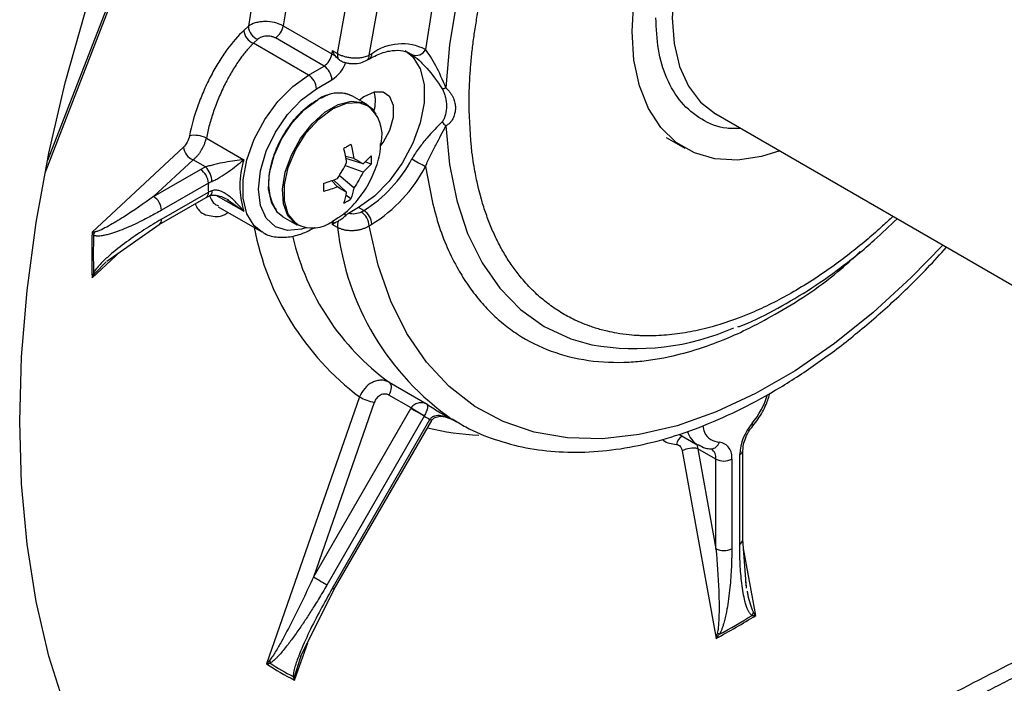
# Model space of a CAD drawing. Header units: inches. Extents: x 1.3 to 88, y 0 to 57.3.
# Tile 16 of 31: x 38.6 to 41.2, y 46.7 to 48.5. Entities that reach past the tile are written whole.
import ezdxf

# ---------------------------------------------------------------- set-up
doc = ezdxf.new("R2010")
doc.units = ezdxf.units.IN
doc.header["$LTSCALE"] = 2
doc.header["$MEASUREMENT"] = 0

msp = doc.modelspace()

# ---------------------------------------------------------------- linework, layer by layer
for p, q in [((38.649102, 48.09445), (39.249311, 49.641426)), ((39.230735, 49.609567), (38.655665, 48.127383)), ((39.194257, 48.486895), (39.182544, 48.47608)), ((39.28764, 48.488036), (39.418023, 48.412768)), ((39.219669, 48.452297), (39.207957, 48.441493)), ((39.397115, 48.380346), (39.266733, 48.455615)), ((39.355496, 48.35632), (39.207957, 48.441493)), ((39.419302, 48.421951), (39.433444, 48.413787)), ((39.512095, 48.395758), (39.518988, 48.399738)), ((39.525202, 48.413473), (39.518309, 48.409494)), ((39.628979, 48.4136), (39.632672, 48.411338)), ((39.355496, 48.35632), (39.397115, 48.380346)), ((39.37671, 48.319578), (39.418328, 48.343604)), ((39.510824, 48.277863), (39.473488, 48.299416)), ((40.447259, 48.252153), (42.348669, 47.154492)), ((39.081675, 48.187364), (39.182098, 48.129391)), ((40.314851, 48.188875), (40.364843, 48.160015)), ((39.020793, 48.163168), (38.77517, 47.93509)), ((39.046268, 48.129316), (38.940143, 48.030792)), ((39.079816, 48.109949), (39.046268, 48.129316)), ((39.47725, 48.132719), (39.454456, 48.138233)), ((39.501692, 48.118604), (39.455538, 48.132592)), ((38.940143, 48.030792), (39.065839, 48.103355)), ((39.501692, 48.096007), (39.453263, 48.11377)), ((39.5233, 48.117573), (39.507345, 48.124086)), ((39.433239, 48.056489), (39.417063, 48.073473)), ((39.457681, 48.042375), (39.422483, 48.075354)), ((39.47725, 48.053672), (39.437651, 48.086729)), ((39.087053, 48.066613), (38.961357, 47.99405)), ((38.955142, 47.955818), (39.080838, 48.028381)), ((38.961357, 47.969554), (39.087053, 48.042116)), ((39.080838, 48.028381), (39.090512, 48.032928)), ((39.182098, 47.991106), (39.108113, 48.033816)), ((39.137044, 48.0227), (39.182098, 47.991106)), ((39.469375, 48.024172), (39.455758, 48.034732)), ((39.113145, 48.003425), (39.230507, 47.935673)), ((39.489847, 48.001117), (39.462632, 47.985406)), ((39.503989, 47.992953), (39.489847, 48.001117)), ((39.287003, 47.97638), (39.324339, 47.954826)), ((39.435281, 47.973602), (39.420197, 47.963885)), ((39.497096, 47.988973), (39.503989, 47.992953)), ((38.815084, 47.8576), (38.955142, 47.955818)), ((39.371203, 47.947014), (39.370492, 47.946563)), ((39.370495, 47.946565), (39.371297, 47.947028)), ((39.433444, 47.947924), (39.419302, 47.956088)), ((39.518309, 47.952231), (39.525202, 47.95621)), ((38.77517, 47.812266), (38.85158, 47.883194)), ((38.782803, 47.824128), (38.81329, 47.855229)), ((39.571639, 47.532735), (39.673737, 47.473796)), ((39.492675, 47.493299), (39.243214, 46.777627)), ((39.630662, 47.464055), (39.570975, 47.498512)), ((39.53189, 47.478521), (39.368597, 47.010182)), ((39.368597, 47.010182), (39.62983, 47.462651)), ((39.666043, 47.441742), (39.40481, 46.989274)), ((39.630662, 47.464055), (39.62983, 47.462651)), ((39.709789, 47.451049), (39.752215, 47.426557)), ((39.722402, 47.440279), (39.747378, 47.43127)), ((39.41981, 46.980611), (39.681043, 47.43308)), ((39.424578, 46.977858), (39.685811, 47.430326)), ((39.685811, 47.430326), (39.681043, 47.43308)), ((39.685811, 47.430326), (39.686303, 47.431157)), ((39.752215, 47.426557), (39.741174, 47.433106)), ((40.348779, 47.393804), (40.399803, 47.364349)), ((40.39677, 47.366099), (40.39949, 47.354679)), ((40.357427, 47.348686), (40.448383, 46.846026)), ((40.39949, 47.354679), (40.447976, 47.086567)), ((40.447976, 47.326689), (40.39949, 47.354679)), ((40.511616, 47.098813), (40.511616, 47.338935)), ((40.520403, 47.111059), (40.520403, 47.351181)), ((40.447976, 47.086567), (40.447976, 47.326689)), ((40.490403, 47.326689), (40.490403, 47.086567)), ((40.530287, 46.98103), (40.520403, 47.111059)), ((40.554746, 46.907428), (40.522192, 47.087525)), ((40.529737, 46.986214), (40.527717, 46.997502)), ((39.334413, 46.796325), (39.424578, 46.977858)), ((39.424578, 46.977858), (39.41981, 46.980611)), ((40.457353, 46.857104), (40.451599, 46.860439)), ((39.318424, 46.734195), (39.353471, 46.834695)), ((39.319927, 46.748439), (39.333461, 46.791614)), ((39.333461, 46.791614), (39.335963, 46.799597))]:
    msp.add_line(p, q)
at = {"flags": 128}
for points in [[(38.581215, 47.427623), (38.586149, 47.600906), (38.600931, 47.779112), (38.625493, 47.961446), (38.659727, 48.147092), (38.70348, 48.335223), (38.756555, 48.524997), (38.818717, 48.715568), (38.889686, 48.906084), (38.969148, 49.095694), (39.056745, 49.283551), (39.152088, 49.468816), (39.25475, 49.650662), (39.364274, 49.828277), (39.480169, 50.000868), (39.601918, 50.167662)], [(39.433444, 48.413787), (39.457052, 48.54766), (39.490222, 48.684005), (39.53267, 48.821643), (39.584029, 48.959388), (39.643854, 49.096048), (39.711631, 49.230445), (39.786772, 49.361418), (39.868631, 49.487836), (39.956499, 49.608608), (40.049618, 49.72269), (40.147184, 49.829098), (40.248355, 49.926912), (40.352257, 50.015289), (40.457992, 50.093465)], [(39.518309, 48.409494), (39.542277, 48.542698), (39.576036, 48.678354), (39.619275, 48.815216), (39.671596, 48.952023), (39.732519, 49.08752), (39.801482, 49.220459), (39.877853, 49.349618), (39.960929, 49.473811), (40.049946, 49.591894), (40.144085, 49.702782), (40.242481, 49.805457), (40.34423, 49.898973), (40.448395, 49.98247), (40.554019, 50.055182)], [(41.227226, 49.994659), (41.151112, 50.019294), (41.069349, 50.031369), (40.982788, 50.030759), (40.892327, 50.017471), (40.798904, 49.991641), (40.70349, 49.953538), (40.607075, 49.903558), (40.510661, 49.84222), (40.415247, 49.77016), (40.321824, 49.688127), (40.231363, 49.596971), (40.144802, 49.497639), (40.063039, 49.391163), (39.986925, 49.278648), (39.917248, 49.161261), (39.854732, 49.040222), (39.800026, 48.916786), (39.753698, 48.792235), (39.716229, 48.667863), (39.688008, 48.54496), (39.669327, 48.424802)], [(41.275854, 49.90759), (41.205088, 49.940597), (41.128009, 49.960989), (41.045466, 49.968542), (40.958367, 49.963171), (40.867672, 49.944937), (40.77438, 49.914041), (40.679518, 49.870821), (40.584131, 49.815755), (40.489268, 49.749449), (40.395976, 49.672633), (40.305282, 49.586153), (40.218183, 49.490962), (40.13564, 49.388107), (40.058561, 49.278721), (39.987795, 49.16401), (39.924122, 49.045236), (39.868242, 48.923707), (39.820772, 48.800762), (39.782234, 48.677755), (39.753052, 48.55604), (39.733547, 48.436958), (39.723936, 48.32182)], [(40.223258, 48.472952), (40.228177, 48.555219), (40.242835, 48.64149), (40.266933, 48.730011), (40.299981, 48.818978), (40.341306, 48.906581), (40.390066, 48.991037), (40.44527, 49.070625), (40.505792, 49.143726), (40.570402, 49.208852), (40.637784, 49.264678), (40.706565, 49.310065), (40.775347, 49.344091), (40.842729, 49.366063), (40.907339, 49.375534), (40.967861, 49.372311), (41.023064, 49.356459), (41.071825, 49.328301), (41.11315, 49.28841), (41.146197, 49.237599), (41.170296, 49.176902), (41.181951, 49.127026)], [(40.996357, 49.233468), (40.962276, 49.245854), (40.909059, 49.252791), (40.851396, 49.247084), (40.790707, 49.228874), (40.728486, 49.198609), (40.666264, 49.157035), (40.605575, 49.105175), (40.547912, 49.044305), (40.494696, 48.975926), (40.447236, 48.90172), (40.406701, 48.823515), (40.37409, 48.743237), (40.350205, 48.662861), (40.335635, 48.584368), (40.330738, 48.50969), (40.335635, 48.440666), (40.350205, 48.378996), (40.37409, 48.326197), (40.406701, 48.283571), (40.447236, 48.252166), (40.447259, 48.252153)], [(40.619497, 48.152722), (40.570402, 48.137856), (40.505792, 48.128385), (40.44527, 48.131608), (40.390066, 48.14746), (40.341306, 48.175618), (40.299981, 48.215509), (40.266933, 48.26632), (40.242835, 48.327017), (40.228177, 48.396365), (40.223258, 48.472952)], [(39.614837, 48.421764), (39.635331, 48.4052), (39.655136, 48.373058), (39.665335, 48.331165), (39.665335, 48.281953), (39.655136, 48.228284), (39.635331, 48.173276), (39.607071, 48.120127), (39.571999, 48.071925), (39.532152, 48.031471), (39.489847, 48.001117)], [(39.231204, 47.935275), (39.210012, 47.952237), (39.190207, 47.984379), (39.180009, 48.026273), (39.180009, 48.075484), (39.190207, 48.129153), (39.210012, 48.184161), (39.238272, 48.23731), (39.273344, 48.285513), (39.313191, 48.325966), (39.355496, 48.35632)], [(39.348003, 47.946813), (39.336447, 47.943178), (39.298928, 47.939465), (39.26671, 47.949414), (39.241988, 47.972346), (39.226447, 48.0067), (39.221146, 48.050134), (39.226447, 48.099688), (39.241988, 48.151985), (39.26671, 48.203461), (39.298928, 48.250609), (39.336447, 48.290214), (39.37671, 48.319578)], [(39.549445, 48.167223), (39.555377, 48.175314), (39.573584, 48.208888), (39.583347, 48.243624), (39.583347, 48.274832), (39.573584, 48.298297), (39.555377, 48.31085), (39.531185, 48.310794), (39.504275, 48.298139), (39.492148, 48.288644)], [(39.287003, 47.97638), (39.272507, 47.987882), (39.255984, 48.015167), (39.248677, 48.051553), (39.251128, 48.094344), (39.263155, 48.140364), (39.283866, 48.186202), (39.311725, 48.228457), (39.344666, 48.263996), (39.380245, 48.290183)], [(39.322857, 47.95571), (39.321202, 47.956763), (39.300491, 47.978689), (39.288464, 48.010823), (39.286013, 48.050784), (39.29332, 48.095607), (39.309843, 48.141968), (39.334356, 48.186429), (39.365042, 48.225692), (39.399624, 48.256845), (39.435538, 48.277577), (39.470121, 48.286352), (39.500806, 48.282518), (39.510872, 48.277835)], [(39.326303, 47.955609), (39.321406, 47.958953), (39.301291, 47.983485), (39.290808, 48.018658), (39.290808, 48.061623), (39.301291, 48.108898), (39.321406, 48.156655), (39.349525, 48.201023), (39.383369, 48.238409), (39.420197, 48.265784), (39.457024, 48.28093), (39.490869, 48.282619), (39.512768, 48.274851)], [(39.510872, 48.277835), (39.525319, 48.26636), (39.53609, 48.251563)], [(39.723936, 48.220168), (39.733547, 48.116127), (39.753052, 48.019564), (39.782234, 47.931542), (39.820772, 47.85303), (39.868242, 47.784893), (39.924122, 47.727882), (39.987795, 47.682623), (40.058561, 47.649616), (40.115572, 47.63318)], [(39.096382, 48.046268), (39.096034, 48.041827), (39.095072, 48.038112), (39.093531, 48.035264), (39.09147, 48.03339), (39.090402, 48.032888)], [(39.455669, 47.980148), (39.45263, 47.983967), (39.44989, 47.986294)], [(39.359749, 47.946098), (39.349061, 47.946673), (39.322857, 47.95571)], [(41.056116, 47.900667), (40.97167, 47.813331), (40.869921, 47.719815), (40.765756, 47.636317), (40.660132, 47.563606), (40.554019, 47.502348), (40.448395, 47.453109), (40.34423, 47.41634), (40.242481, 47.392379), (40.144085, 47.381448), (40.049946, 47.383645), (39.960929, 47.398952), (39.877853, 47.427227), (39.801482, 47.468211), (39.732519, 47.521526), (39.671596, 47.586683), (39.619275, 47.663082), (39.576036, 47.750021), (39.542277, 47.8467), (39.518309, 47.952231)], [(39.571639, 47.532735), (39.574066, 47.530409), (39.575838, 47.52724), (39.576889, 47.523344), (39.577183, 47.518862), (39.576707, 47.513956), (39.57548, 47.508804), (39.573546, 47.503593), (39.570975, 47.498512)], [(39.666043, 47.441742), (39.662709, 47.443668), (39.658688, 47.445989), (39.654135, 47.448619), (39.649224, 47.451454), (39.644144, 47.454387), (39.63909, 47.457305), (39.634257, 47.460095), (39.62983, 47.462651)], [(38.70348, 46.661187), (38.659727, 46.798803), (38.625493, 46.944924), (38.600931, 47.098898), (38.586149, 47.260038), (38.581215, 47.427623)], [(39.681463, 47.43378), (39.683988, 47.43234), (39.685618, 47.431453), (39.686288, 47.431152), (39.686284, 47.431197)], [(40.544882, 47.422718), (40.54645, 47.419894), (40.547142, 47.417649), (40.546932, 47.416069), (40.54675, 47.415799)], [(39.40481, 46.989274), (39.401477, 46.991199), (39.397455, 46.993521), (39.392902, 46.99615), (39.387991, 46.998985), (39.382911, 47.001918), (39.377857, 47.004836), (39.373024, 47.007626), (39.368597, 47.010182)]]:
    msp.add_lwpolyline(points, dxfattribs=at)
for centre, radius, start, end in [((41.760936, 48.105725), 2.594828, 150.944169, 171.5529), ((41.744998, 48.11692), 2.485223, 150.987344, 171.41196), ((39.221173, 48.477834), 0.038669, 182.599989, 250.015884), ((39.232885, 48.488635), 0.038667, 182.578299, 250.014487), ((39.241251, 48.494999), 0.046909, 302.903295, 351.463712), ((41.338607, 48.149825), 1.9385, 171.930189, 172.204242), ((39.606488, 48.301799), 0.138125, 62.938685, 126.050282), ((39.643971, 48.437204), 0.028226, 246.401469, 333.9364), ((39.371633, 48.419731), 0.046909, 302.903295, 351.463712), ((39.440137, 48.451885), 0.044936, 240.518751, 252.559108), ((39.368374, 48.421436), 0.092484, 302.693579, 340.716208), ((39.454586, 48.409514), 0.021569, 168.572864, 209.385563), ((39.503289, 48.408016), 0.015093, 305.70186, 5.620046), ((39.510502, 48.41185), 0.014789, 305.013333, 6.298847), ((39.372272, 48.341508), 0.046104, 2.605478, 57.394522), ((39.330653, 48.317482), 0.046104, 2.605478, 57.394522), ((39.433957, 48.286582), 0.101078, 344.267687, 13.979938), ((39.712085, 48.352998), 0.033354, 272.694181, 290.810845), ((39.434775, 48.214934), 0.092929, 65.381028, 125.92943), ((39.454682, 48.195763), 0.098127, 346.458452, 53.704704), ((39.749882, 48.255443), 0.04379, 214.174701, 233.664227), ((39.049569, 48.121555), 0.073223, 63.993857, 100.486127), ((39.059545, 48.16582), 0.038843, 183.914166, 250.01224), ((39.403893, 48.060248), 0.232323, 162.685615, 197.314385), ((39.310869, 48.301465), 0.363972, 302.045386, 332.146246), ((40.11909, 48.973822), 0.972758, 239.99731, 242.460568), ((39.040996, 48.064517), 0.046104, 2.605478, 57.394522), ((39.039301, 48.069711), 0.057102, 1.560078, 44.80306), ((39.308908, 48.301744), 0.407648, 302.045386, 332.146246), ((39.379013, 48.054365), 0.292217, 177.597775, 182.402225), ((38.9153, 47.991954), 0.046104, 2.605478, 57.394522), ((39.072782, 48.040299), 0.014386, 304.056351, 7.255829), ((38.946325, 47.968078), 0.015104, 305.843924, 5.607656), ((39.472252, 47.950135), 0.046104, 2.605478, 57.394522), ((39.479146, 47.954114), 0.046104, 2.605478, 57.394522), ((39.941553, 48.087954), 0.745054, 190.857857, 232.952549), ((39.366439, 48.037004), 0.090754, 243.751799, 306.323392), ((39.432739, 47.989918), 0.029984, 240.606713, 258.320644), ((40.56211, 48.149823), 1.159113, 189.23551, 189.621637), ((39.467967, 47.952251), 0.034793, 157.632557, 187.144427), ((40.154874, 48.029774), 0.726058, 186.47283, 235.264507), ((41.077279, 47.873678), 2.302928, 178.471918, 181.528082), ((41.075205, 47.876627), 2.296589, 178.742175, 181.257825), ((38.747859, 47.945182), 0.036186, 329.911229, 344.942772), ((39.971906, 48.078736), 0.677001, 193.401223, 233.755246), ((40.187889, 50.275945), 2.825893, 240.098911, 240.183863), ((40.230752, 48.281161), 0.658138, 259.920879, 293.800725), ((39.575043, 47.652457), 0.179209, 242.637459, 256.066262), ((40.377645, 47.561842), 0.21754, 320.242951, 343.365559), ((39.981071, 47.92095), 0.542587, 235.49889, 240.001428), ((40.431247, 48.749753), 1.514581, 238.090087, 239.671799), ((39.949431, 47.915158), 0.551753, 239.09523, 240.894018), ((40.650145, 47.332427), 0.138682, 139.378281, 177.310333), ((39.83739, 48.04984), 0.659225, 255.708941, 267.830063), ((40.371391, 47.362206), 0.029602, 117.146559, 172.186906), ((40.432951, 47.418369), 0.063383, 195.636481, 238.342135), ((40.434299, 47.377924), 0.023578, 270.302805, 345.606339), ((40.451705, 47.333199), 0.039242, 350.450487, 82.043379), ((40.386265, 47.296889), 0.059284, 77.109972, 119.107213), ((40.417702, 47.329597), 0.030414, 354.512511, 53.004574), ((40.505371, 47.352699), 0.015114, 294.402988, 353.980822), ((40.46919, 47.36763), 0.046111, 242.609672, 297.390328), ((40.505389, 47.112556), 0.015088, 294.374658, 354.305201), ((40.46919, 47.127508), 0.046111, 242.609672, 297.390328), ((40.513315, 46.925618), 0.036205, 329.989385, 345.015823), ((39.350884, 48.86998), 2.302367, 298.468982, 301.525642), ((39.353365, 48.870301), 2.296029, 298.739282, 301.255341), ((39.21758, 46.779374), 0.035036, 0.429389, 14.119518), ((39.689328, 47.464598), 0.812336, 237.479512, 242.509736), ((39.687683, 47.460468), 0.814755, 236.939426, 243.049822), ((39.30364, 46.763096), 0.021912, 299.275593, 318.014618)]:
    msp.add_arc(centre, radius, start, end)
for points, knots in [([(39.786186, 48.278356), (39.786214, 48.284532), (39.786271, 48.296884), (39.786729, 48.315622), (39.78746, 48.334504), (39.78849, 48.353541), (39.789812, 48.372721), (39.791428, 48.392039), (39.793336, 48.411489), (39.795536, 48.431064), (39.798027, 48.450757), (39.800808, 48.470561), (39.803878, 48.49047), (39.807236, 48.510478), (39.810882, 48.530577), (39.814814, 48.55076), (39.81903, 48.571021), (39.823529, 48.591353), (39.828309, 48.611749), (39.83337, 48.632203), (39.838709, 48.652706), (39.844325, 48.673253), (39.850215, 48.693836), (39.856377, 48.714449), (39.86281, 48.735084), (39.869512, 48.755734), (39.876479, 48.776393), (39.88371, 48.797054), (39.891202, 48.817709), (39.898954, 48.838351), (39.906961, 48.858974), (39.915221, 48.879571), (39.923732, 48.900134), (39.932491, 48.920657), (39.941495, 48.941132), (39.95074, 48.961554), (39.966078, 48.99448), (39.988284, 49.039688), (40.011757, 49.084032), (40.032641, 49.121606), (40.054121, 49.158904), (40.084957, 49.20945), (40.122204, 49.266407), (40.175468, 49.342228), (40.251011, 49.438879), (40.410407, 49.61396), (40.589359, 49.754487), (40.763159, 49.842397), (40.86821, 49.880522), (40.970041, 49.902126), (41.052038, 49.906168), (41.115542, 49.900623), (41.162658, 49.891602), (41.207049, 49.878028), (41.254658, 49.85766), (41.304092, 49.828325), (41.347258, 49.792609), (41.380543, 49.757593), (41.413671, 49.715993), (41.445011, 49.664908), (41.468892, 49.612174), (41.482914, 49.574281), (41.492764, 49.543406), (41.506878, 49.491051), (41.516856, 49.436133), (41.522788, 49.381088), (41.525182, 49.349126), (41.526682, 49.316576), (41.526867, 49.294381), (41.52696, 49.283283)], [0, 0, 0, 0, 0.0058572, 0.0117144, 0.01757159, 0.02342879, 0.02928599, 0.03514319, 0.04100039, 0.04685759, 0.05271478, 0.05857198, 0.06442918, 0.07028638, 0.07614358, 0.08200077, 0.08785797, 0.09371517, 0.09957237, 0.10542957, 0.11128677, 0.11714396, 0.12300116, 0.12885836, 0.13471556, 0.14057276, 0.14642995, 0.15228715, 0.15814435, 0.16400155, 0.16985875, 0.17571595, 0.18157314, 0.18743034, 0.19328754, 0.19914474, 0.20500194, 0.22170451, 0.23840706, 0.24399157, 0.25508988, 0.27181884, 0.28996987, 0.30806328, 0.34429828, 0.38679904, 0.49975544, 0.53875339, 0.57775139, 0.61674939, 0.65574734, 0.67648445, 0.69715727, 0.71785383, 0.73780347, 0.76642232, 0.79504105, 0.81233828, 0.82959889, 0.86325832, 0.88641964, 0.89801482, 0.90960985, 0.92282015, 0.95758773, 0.9681908, 0.97879387, 0.98939694, 1, 1, 1, 1]), ([(39.28764, 48.488036), (39.281248, 48.491726), (39.273302, 48.494739), (39.256267, 48.498685), (39.247053, 48.499659), (39.233694, 48.499477), (39.229247, 48.499142), (39.220839, 48.497965), (39.216805, 48.497121), (39.205408, 48.493836), (39.199066, 48.490764), (39.194257, 48.486895)], [0, 0, 0, 0, 0.25, 0.25, 0.5, 0.5, 0.625, 0.625, 0.75, 0.75, 1, 1, 1, 1]), ([(40.515142, 48.212964), (40.502185, 48.212688), (40.463207, 48.211858), (40.407977, 48.235053), (40.353061, 48.280118), (40.31443, 48.344859), (40.29106, 48.421641), (40.288258, 48.480915), (40.286898, 48.50969)], [0, 0, 0, 0, 0.09387279, 0.2823996, 0.47092641, 0.65553555, 0.8327761, 1, 1, 1, 1]), ([(39.182544, 48.47608), (39.167026, 48.46175), (39.15175, 48.444327), (39.129261, 48.413572), (39.121869, 48.402563), (39.107734, 48.379688), (39.10093, 48.36774), (39.087866, 48.342799), (39.081568, 48.329702), (39.069951, 48.303263), (39.064588, 48.289852), (39.049849, 48.249034), (39.041803, 48.220791), (39.036243, 48.193555)], [0, 0, 0, 0, 0.25, 0.25, 0.375, 0.375, 0.5, 0.5, 0.625, 0.625, 0.75, 0.75, 1, 1, 1, 1]), ([(39.266733, 48.455615), (39.265903, 48.456064), (39.264251, 48.456958), (39.26146, 48.45808), (39.258471, 48.459019), (39.254269, 48.459995), (39.248684, 48.460707), (39.241855, 48.46064), (39.235177, 48.45973), (39.229069, 48.457958), (39.223642, 48.455506), (39.220995, 48.453368), (39.219669, 48.452297)], [0, 0, 0, 0, 0.06276727, 0.12484325, 0.18706447, 0.25026167, 0.37442854, 0.49978312, 0.62423446, 0.74977435, 0.8746998, 1, 1, 1, 1]), ([(39.207957, 48.441493), (39.2063, 48.439846), (39.203034, 48.436598), (39.198196, 48.431454), (39.193504, 48.426233), (39.188962, 48.420937), (39.184576, 48.4156), (39.180349, 48.410245), (39.176283, 48.404897), (39.17238, 48.399576), (39.163179, 48.38661), (39.14933, 48.365029), (39.134395, 48.337622), (39.123309, 48.314628), (39.115222, 48.29628), (39.107809, 48.277796), (39.101098, 48.259299), (39.095108, 48.240904), (39.089868, 48.222728), (39.085318, 48.204849), (39.082884, 48.193163), (39.081675, 48.187364)], [0, 0, 0, 0, 0.0313408, 0.06178039, 0.09131886, 0.11995633, 0.14769294, 0.17452882, 0.20046413, 0.22549905, 0.24963378, 0.37859893, 0.49915784, 0.56504622, 0.62997179, 0.69394626, 0.75698185, 0.81909135, 0.88028812, 0.94058613, 1, 1, 1, 1]), ([(39.518988, 48.399738), (39.525388, 48.403186), (39.544019, 48.413224), (39.573239, 48.422282), (39.603266, 48.423556), (39.621297, 48.418228), (39.630006, 48.412958), (39.631787, 48.41188)], [0, 0, 0, 0, 0.13693243, 0.39863734, 0.66078906, 0.93062281, 1, 1, 1, 1]), ([(39.723936, 48.32182), (39.715489, 48.343115), (39.706213, 48.363299), (39.692089, 48.389838), (39.687296, 48.398155), (39.677922, 48.413061), (39.673419, 48.419529), (39.669327, 48.424802)], [0, 0, 0, 0, 0.5, 0.5, 0.75, 0.75, 1, 1, 1, 1]), ([(39.426669, 48.409015), (39.425953, 48.410028), (39.425261, 48.411062), (39.424595, 48.412113), (39.423925, 48.413168), (39.423281, 48.414242), (39.422663, 48.415331)], [0, 0, 0, 0, 0.000094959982, 0.000094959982, 0.000094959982, 0.000190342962, 0.000190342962, 0.000190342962, 0.000190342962]), ([(39.433444, 48.413787), (39.434659, 48.413117), (39.437101, 48.411768), (39.441144, 48.409933), (39.445465, 48.408242), (39.450068, 48.406728), (39.454917, 48.405403), (39.459984, 48.404287), (39.465233, 48.403396), (39.470625, 48.402744), (39.478008, 48.402208), (39.487672, 48.402221), (39.497272, 48.403256), (39.505212, 48.404875), (39.511855, 48.40672), (39.516042, 48.40852), (39.518309, 48.409494)], [0, 0, 0, 0, 0.053280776, 0.107176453, 0.161690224, 0.216825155, 0.272584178, 0.328970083, 0.385985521, 0.443632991, 0.501914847, 0.621013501, 0.751153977, 0.819132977, 0.902085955, 1, 1, 1, 1]), ([(39.445181, 48.392816), (39.444561, 48.393038), (39.441715, 48.394058), (39.438497, 48.396543), (39.436123, 48.398638), (39.435792, 48.39893)], [0, 0, 0, 0, 0.19335962, 0.88749215, 1, 1, 1, 1]), ([(39.444034, 48.393353), (39.445044, 48.392855), (39.448597, 48.391103), (39.456012, 48.389052), (39.465796, 48.387365), (39.479307, 48.386724), (39.496442, 48.388562), (39.506891, 48.393366), (39.512094, 48.395758)], [0, 0, 0, 0, 0.05429158, 0.19091371, 0.32774758, 0.46351991, 0.73282439, 1, 1, 1, 1]), ([(39.632672, 48.411338), (39.638533, 48.407536), (39.645093, 48.402337), (39.658873, 48.389743), (39.665981, 48.382444), (39.687018, 48.35863), (39.700964, 48.339868), (39.713653, 48.319681)], [0, 0, 0, 0, 0.25, 0.25, 0.5, 0.5, 1, 1, 1, 1]), ([(39.713653, 48.319681), (39.716168, 48.31568), (39.717979, 48.31178), (39.720958, 48.303973), (39.722082, 48.300092), (39.72467, 48.288608), (39.725412, 48.281036), (39.725419, 48.265788), (39.724669, 48.258101), (39.722071, 48.247061), (39.720949, 48.243435), (39.71797, 48.236608), (39.71616, 48.233397), (39.713653, 48.230845)], [0, 0, 0, 0, 0.125, 0.125, 0.25, 0.25, 0.5, 0.5, 0.75, 0.75, 0.875, 0.875, 1, 1, 1, 1]), ([(39.723936, 48.32182), (39.724757, 48.321027), (39.726401, 48.319441), (39.728749, 48.317003), (39.731234, 48.314251), (39.733827, 48.311108), (39.737162, 48.306647), (39.740772, 48.301039), (39.744082, 48.294447), (39.746591, 48.287855), (39.748285, 48.281402), (39.749314, 48.274899), (39.749437, 48.270557), (39.749498, 48.26837)], [0, 0, 0, 0, 0.04964843, 0.09930213, 0.14913935, 0.21537336, 0.2850081, 0.40889225, 0.53610969, 0.65357614, 0.77090371, 0.88457235, 1, 1, 1, 1]), ([(39.37671, 48.288141), (39.360566, 48.276842), (39.335732, 48.259461), (39.305844, 48.223725), (39.285313, 48.192748), (39.268636, 48.159371), (39.253166, 48.115965), (39.245067, 48.063766), (39.253734, 48.022146), (39.263992, 48.001258), (39.269614, 47.996554), (39.269778, 47.996417)], [0, 0, 0, 0, 0.17450414, 0.26844278, 0.36437494, 0.46030709, 0.55424573, 0.72874987, 0.90325401, 0.99719265, 1, 1, 1, 1]), ([(39.436243, 48.307538), (39.431057, 48.307709), (39.415943, 48.308208), (39.399061, 48.299214), (39.387971, 48.293305)], [0, 0, 0, 0, 0.343082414, 1, 1, 1, 1]), ([(39.473488, 48.299416), (39.465292, 48.303436), (39.453956, 48.308996), (39.440085, 48.307854), (39.436243, 48.307538)], [0, 0, 0, 0, 0.72301822, 1, 1, 1, 1]), ([(39.749498, 48.26837), (39.74947, 48.266905), (39.749415, 48.263988), (39.748959, 48.259631), (39.748093, 48.254529), (39.746564, 48.248726), (39.744047, 48.242186), (39.740728, 48.235878), (39.737122, 48.230862), (39.733793, 48.227193), (39.730858, 48.224503), (39.727603, 48.222082), (39.725157, 48.220805), (39.723936, 48.220168)], [0, 0, 0, 0, 0.07720934, 0.153731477, 0.22984732, 0.347898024, 0.46564001, 0.592497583, 0.716108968, 0.785484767, 0.85155446, 0.925880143, 1, 1, 1, 1]), ([(40.922726, 47.977671), (40.913471, 47.968951), (40.891386, 47.948144), (40.854618, 47.916061), (40.81123, 47.880512), (40.763486, 47.844502), (40.711454, 47.80876), (40.639791, 47.764715), (40.549962, 47.719212), (40.469924, 47.690187), (40.416008, 47.67579), (40.38688, 47.669287), (40.358083, 47.664145), (40.329651, 47.660371), (40.30162, 47.657969), (40.274023, 47.656942), (40.254393, 47.657197), (40.234926, 47.658031), (40.213034, 47.659643), (40.184498, 47.663535), (40.15961, 47.668576), (40.135308, 47.674719), (40.111426, 47.682223), (40.086312, 47.692043), (40.06519, 47.701738), (40.045885, 47.711882), (40.027577, 47.722753), (40.009834, 47.734576), (39.992674, 47.74734), (39.97611, 47.761032), (39.965406, 47.77084), (39.959607, 47.776427), (39.957608, 47.778362), (39.944816, 47.790977), (39.925183, 47.812735), (39.901117, 47.844721), (39.881081, 47.875898), (39.866008, 47.903435), (39.854998, 47.926158), (39.847297, 47.943413), (39.840032, 47.961127), (39.83321, 47.979297), (39.826839, 47.997912), (39.822772, 48.011014), (39.819888, 48.02081), (39.816599, 48.032275), (39.812106, 48.04943), (39.807084, 48.071094), (39.802537, 48.09323), (39.797934, 48.119654), (39.789263, 48.179615), (39.787552, 48.234527), (39.786186, 48.278356)], [0, 0, 0, 0, 0.017781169, 0.042428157, 0.069492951, 0.098975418, 0.130875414, 0.165192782, 0.230262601, 0.295332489, 0.313934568, 0.332536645, 0.351138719, 0.369740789, 0.388342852, 0.406944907, 0.425546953, 0.428724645, 0.447429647, 0.471580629, 0.490162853, 0.502440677, 0.526411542, 0.54542055, 0.562476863, 0.578398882, 0.594320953, 0.610243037, 0.6261651, 0.642087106, 0.658009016, 0.658220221, 0.659803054, 0.664128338, 0.697667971, 0.723395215, 0.749204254, 0.774751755, 0.787153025, 0.799554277, 0.811957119, 0.824371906, 0.836786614, 0.849201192, 0.849988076, 0.855723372, 0.871244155, 0.882379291, 0.895764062, 0.91139841, 0.929282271, 1, 1, 1, 1]), ([(39.713653, 48.230845), (39.700942, 48.217909), (39.687268, 48.203843), (39.666072, 48.179286), (39.658905, 48.170508), (39.645214, 48.151955), (39.638573, 48.142053), (39.632672, 48.131412)], [0, 0, 0, 0, 0.5, 0.5, 0.75, 0.75, 1, 1, 1, 1]), ([(39.669327, 48.111284), (39.673447, 48.121349), (39.678005, 48.131142), (39.687317, 48.150194), (39.692151, 48.159589), (39.70638, 48.186823), (39.715475, 48.203715), (39.723936, 48.220168)], [0, 0, 0, 0, 0.25, 0.25, 0.5, 0.5, 1, 1, 1, 1]), ([(39.036243, 48.193555), (39.035045, 48.187685), (39.032887, 48.181605), (39.027388, 48.170824), (39.024105, 48.166243), (39.020793, 48.163168)], [0, 0, 0, 0, 0.5, 0.5, 1, 1, 1, 1]), ([(39.046268, 48.129316), (39.047232, 48.130047), (39.049115, 48.131475), (39.051862, 48.133899), (39.054449, 48.13641), (39.056869, 48.13899), (39.059117, 48.141592), (39.061191, 48.144182), (39.063094, 48.146729), (39.064828, 48.149205), (39.066401, 48.151586), (39.069063, 48.15584), (39.072586, 48.162186), (39.076463, 48.170755), (39.079564, 48.179202), (39.080981, 48.184678), (39.081675, 48.187364)], [0, 0, 0, 0, 0.06312448, 0.12335206, 0.18068271, 0.23511639, 0.28665312, 0.33529297, 0.38103605, 0.42388252, 0.46383263, 0.50088673, 0.63268529, 0.75978729, 0.88221657, 1, 1, 1, 1]), ([(39.435518, 47.97424), (39.436979, 47.975126), (39.452906, 47.984787), (39.479217, 48.010799), (39.512323, 48.052813), (39.535817, 48.103144), (39.548375, 48.144199), (39.548842, 48.167931), (39.548935, 48.172687)], [0, 0, 0, 0, 0.02170089, 0.23659216, 0.46359959, 0.69881715, 0.93962941, 1, 1, 1, 1]), ([(39.182098, 48.129391), (39.174354, 48.128462), (39.166239, 48.127471), (39.14931, 48.125144), (39.140501, 48.123806), (39.122692, 48.120641), (39.113476, 48.118766), (39.10014, 48.115604), (39.095713, 48.114477), (39.087402, 48.112217), (39.083478, 48.111076), (39.079816, 48.109949)], [0, 0, 0, 0, 0.25, 0.25, 0.5, 0.5, 0.75, 0.75, 0.875, 0.875, 1, 1, 1, 1]), ([(39.096382, 48.071266), (39.099762, 48.072648), (39.103281, 48.074293), (39.110573, 48.078034), (39.11438, 48.080152), (39.125683, 48.086838), (39.133288, 48.091857), (39.147892, 48.102145), (39.155072, 48.107538), (39.168954, 48.118425), (39.17565, 48.12391), (39.182098, 48.129391)], [0, 0, 0, 0, 0.125, 0.125, 0.25, 0.25, 0.5, 0.5, 0.75, 0.75, 1, 1, 1, 1]), ([(39.065839, 48.103355), (39.066921, 48.103962), (39.069083, 48.105175), (39.07252, 48.10687), (39.076081, 48.108477), (39.07857, 48.109458), (39.079816, 48.109949)], [0, 0, 0, 0, 0.25030553, 0.49998754, 0.74967578, 1, 1, 1, 1]), ([(39.669327, 48.111284), (39.67832, 48.061778), (39.696306, 47.962766), (39.739639, 47.863194), (39.779508, 47.797361), (39.809278, 47.757278), (39.841988, 47.721094), (39.877555, 47.688962), (39.930288, 47.650435), (40.00464, 47.61307), (40.105153, 47.587948), (40.185232, 47.584695), (40.238116, 47.588456), (40.261225, 47.590925), (40.284574, 47.594238), (40.305549, 47.597928), (40.343956, 47.605794), (40.39672, 47.61997), (40.465357, 47.644872), (40.534273, 47.67532), (40.637187, 47.730562), (40.74127, 47.796827), (40.815058, 47.864745), (40.834844, 47.882957)], [0, 0, 0, 0, 0.09125191, 0.18250382, 0.21903432, 0.25556482, 0.29209532, 0.32862582, 0.36515632, 0.44309922, 0.52104212, 0.59898503, 0.61475543, 0.63052578, 0.6462961, 0.66206643, 0.67262543, 0.72281653, 0.76547839, 0.80492028, 0.85422191, 0.96091014, 1, 1, 1, 1]), ([(39.182098, 47.991106), (39.175648, 47.999158), (39.16895, 48.006844), (39.155063, 48.021159), (39.147883, 48.027768), (39.133279, 48.038758), (39.125677, 48.043252), (39.114376, 48.046984), (39.110571, 48.047732), (39.10328, 48.047964), (39.099762, 48.047471), (39.096382, 48.046268)], [0, 0, 0, 0, 0.25, 0.25, 0.5, 0.5, 0.75, 0.75, 0.875, 0.875, 1, 1, 1, 1]), ([(38.940143, 48.030792), (38.913112, 48.011191), (38.886168, 47.992591), (38.845954, 47.966962), (38.832647, 47.958831), (38.813076, 47.947981), (38.806613, 47.944579), (38.797122, 47.940203), (38.794014, 47.938878), (38.788101, 47.936762), (38.785267, 47.935917), (38.782803, 47.935782)], [0, 0, 0, 0, 0.5, 0.5, 0.75, 0.75, 0.875, 0.875, 0.9375, 0.9375, 1, 1, 1, 1]), ([(39.090434, 48.032892), (39.093516, 48.025294), (39.099221, 48.011232), (39.109793, 48.007719), (39.114653, 48.006104)], [0, 0, 0, 0, 0.54029459, 1, 1, 1, 1]), ([(39.09051, 48.032928), (39.093336, 48.033683), (39.099334, 48.035287), (39.111855, 48.033871), (39.126155, 48.029389), (39.135843, 48.024199), (39.140836, 48.021525)], [0, 0, 0, 0, 0.21368542, 0.45357415, 0.7183815, 1, 1, 1, 1]), ([(38.961357, 47.99405), (38.956095, 47.991045), (38.945623, 47.985066), (38.929999, 47.976586), (38.911636, 47.967012), (38.890902, 47.956831), (38.86714, 47.946151), (38.844173, 47.936969), (38.824832, 47.930569), (38.810224, 47.926852), (38.800592, 47.925155), (38.793106, 47.924511), (38.787536, 47.924636), (38.782871, 47.925323), (38.780343, 47.926496), (38.779169, 47.927041)], [0, 0, 0, 0, 0.08412713, 0.16741661, 0.24990039, 0.37804824, 0.49977651, 0.63204003, 0.74941428, 0.81571798, 0.87444494, 0.91230049, 0.94566298, 0.97477454, 1, 1, 1, 1]), ([(39.051237, 48.011293), (39.053826, 48.006015), (39.063696, 47.985892), (39.093563, 47.976916), (39.122331, 47.975668), (39.138797, 47.987152), (39.139945, 47.987953)], [0, 0, 0, 0, 0.14631435, 0.55786108, 0.96916787, 1, 1, 1, 1]), ([(38.961357, 47.969554), (38.945712, 47.960522), (38.93009, 47.950997), (38.8989, 47.930872), (38.883301, 47.920258), (38.852316, 47.89767), (38.836959, 47.885778), (38.814348, 47.86607), (38.80688, 47.859198), (38.795907, 47.847877), (38.792257, 47.843897), (38.785331, 47.835517), (38.782009, 47.83114), (38.779169, 47.826214)], [0, 0, 0, 0, 0.25, 0.25, 0.5, 0.5, 0.75, 0.75, 0.875, 0.875, 0.9375, 0.9375, 1, 1, 1, 1]), ([(39.435792, 47.965491), (39.438957, 47.967303), (39.442459, 47.969432), (39.449324, 47.974457), (39.452717, 47.977355), (39.455669, 47.980148)], [0, 0, 0, 0, 0.5, 0.5, 1, 1, 1, 1]), ([(39.497096, 47.988973), (39.492696, 47.986433), (39.486967, 47.984687), (39.474715, 47.983401), (39.468245, 47.983873), (39.462632, 47.985406)], [0, 0, 0, 0, 0.5, 0.5, 1, 1, 1, 1]), ([(40.506998, 47.681182), (40.508265, 47.681622), (40.53976, 47.692562), (40.60224, 47.724193), (40.693597, 47.776333), (40.784078, 47.840024), (40.864622, 47.904703), (40.913485, 47.951741), (40.933787, 47.971286)], [0, 0, 0, 0, 0.00880128, 0.21882558, 0.4293322, 0.63992601, 0.85039243, 1, 1, 1, 1]), ([(39.231878, 47.936235), (39.234115, 47.934555), (39.245926, 47.925687), (39.27345, 47.920638), (39.311059, 47.921929), (39.344001, 47.932322), (39.363749, 47.942938), (39.370495, 47.946565)], [0, 0, 0, 0, 0.06132871, 0.32383298, 0.58585372, 0.8585267, 1, 1, 1, 1]), ([(39.422663, 47.958068), (39.423278, 47.958441), (39.42392, 47.958835), (39.424586, 47.959248), (39.425255, 47.959663), (39.42595, 47.960099), (39.426669, 47.960555)], [0, 0, 0, 0, 0.000094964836, 0.000094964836, 0.000094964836, 0.000190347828, 0.000190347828, 0.000190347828, 0.000190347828]), ([(39.518309, 47.952231), (39.517122, 47.951457), (39.514792, 47.949938), (39.511043, 47.947915), (39.507253, 47.946129), (39.503441, 47.944585), (39.499654, 47.943267), (39.495926, 47.942161), (39.492286, 47.941251), (39.48876, 47.94052), (39.485368, 47.93995), (39.482129, 47.939523), (39.479056, 47.939221), (39.473788, 47.938865), (39.466316, 47.938854), (39.456904, 47.939827), (39.448169, 47.941722), (39.440205, 47.944376), (39.435683, 47.946749), (39.433444, 47.947924)], [0, 0, 0, 0, 0.05233225, 0.10270326, 0.15111277, 0.19756059, 0.24204654, 0.28457049, 0.32513234, 0.36373204, 0.40036962, 0.43504513, 0.46775874, 0.49851068, 0.60286136, 0.70517028, 0.80545204, 0.90372276, 1, 1, 1, 1]), ([(39.741125, 47.434953), (39.75302, 47.427347), (39.788822, 47.404454), (39.855172, 47.378006), (39.938831, 47.355322), (40.027412, 47.344528), (40.119963, 47.344985), (40.216009, 47.356944), (40.314822, 47.380335), (40.415624, 47.415037), (40.517577, 47.460775), (40.619841, 47.51715), (40.721576, 47.5837), (40.82205, 47.659738), (40.920278, 47.745073), (41.002004, 47.823562), (41.049277, 47.876238), (41.066052, 47.894931)], [0, 0, 0, 0, 0.034580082, 0.104083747, 0.173616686, 0.243452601, 0.313785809, 0.384676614, 0.456067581, 0.52783401, 0.59983761, 0.671961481, 0.744118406, 0.816250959, 0.888339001, 0.960376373, 1, 1, 1, 1]), ([(39.571639, 47.532735), (39.565159, 47.536477), (39.557885, 47.53832), (39.546178, 47.538223), (39.542272, 47.537707), (39.534454, 47.535743), (39.530507, 47.534268), (39.519212, 47.528615), (39.51213, 47.523068), (39.500414, 47.509633), (39.495696, 47.501634), (39.492675, 47.493299)], [0, 0, 0, 0, 0.25, 0.25, 0.375, 0.375, 0.5, 0.5, 0.75, 0.75, 1, 1, 1, 1]), ([(39.570975, 47.498512), (39.570156, 47.498943), (39.568529, 47.499801), (39.565881, 47.500653), (39.563113, 47.501165), (39.559305, 47.501356), (39.55439, 47.500711), (39.548607, 47.498468), (39.543166, 47.494964), (39.538423, 47.49029), (39.534435, 47.484767), (39.532739, 47.480605), (39.53189, 47.478521)], [0, 0, 0, 0, 0.06292531, 0.125143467, 0.187463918, 0.250692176, 0.375228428, 0.500580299, 0.624927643, 0.750087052, 0.874846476, 1, 1, 1, 1]), ([(40.546751, 47.4158), (40.55153, 47.421938), (40.565277, 47.439594), (40.582571, 47.469763), (40.589907, 47.493805), (40.593058, 47.504131)], [0, 0, 0, 0, 0.23314551, 0.67065908, 1, 1, 1, 1]), ([(39.673737, 47.473796), (39.670586, 47.475444), (39.667135, 47.476648), (39.659883, 47.477977), (39.656122, 47.478116), (39.648251, 47.476983), (39.644261, 47.475712), (39.636699, 47.471254), (39.633211, 47.468049), (39.630662, 47.464055)], [0, 0, 0, 0, 0.25, 0.25, 0.5, 0.5, 0.75, 0.75, 1, 1, 1, 1]), ([(39.666456, 47.442447), (39.668892, 47.446505), (39.670886, 47.450585), (39.673746, 47.457814), (39.674622, 47.460931), (39.675558, 47.466215), (39.675613, 47.468312), (39.675119, 47.471707), (39.674559, 47.472972), (39.673737, 47.473796)], [0, 0, 0, 0, 0.25, 0.25, 0.5, 0.5, 0.75, 0.75, 1, 1, 1, 1]), ([(39.73305, 47.435847), (39.725833, 47.438837), (39.713437, 47.443974), (39.696643, 47.443556), (39.687422, 47.439803), (39.683473, 47.436609), (39.68212, 47.434705), (39.681463, 47.43378)], [0, 0, 0, 0, 0.43537663, 0.74789714, 0.88463517, 0.94398845, 1, 1, 1, 1]), ([(39.686256, 47.431225), (39.687014, 47.432208), (39.688628, 47.434301), (39.692779, 47.437391), (39.698423, 47.439884), (39.708053, 47.441969), (39.720955, 47.44145), (39.730109, 47.438289), (39.734542, 47.436759)], [0, 0, 0, 0, 0.08452783, 0.17990373, 0.29286446, 0.42272468, 0.72048661, 1, 1, 1, 1]), ([(40.412777, 47.415823), (40.413893, 47.410033), (40.417042, 47.393708), (40.432447, 47.377194), (40.449059, 47.373742), (40.457137, 47.372063)], [0, 0, 0, 0, 0.22014965, 0.6207878, 1, 1, 1, 1]), ([(40.520403, 47.351181), (40.520556, 47.354459), (40.520948, 47.362827), (40.525478, 47.379957), (40.534462, 47.399455), (40.542834, 47.410591), (40.546751, 47.4158)], [0, 0, 0, 0, 0.17610878, 0.44961481, 0.7425613, 1, 1, 1, 1]), ([(40.304222, 47.379622), (40.30504, 47.3789), (40.31559, 47.369596), (40.329361, 47.367846), (40.342064, 47.366231)], [0, 0, 0, 0, 0.07754276, 1, 1, 1, 1]), ([(40.342064, 47.366231), (40.345839, 47.365845), (40.349307, 47.363943), (40.35464, 47.357813), (40.356538, 47.353601), (40.357427, 47.348686)], [0, 0, 0, 0, 0.5, 0.5, 1, 1, 1, 1]), ([(40.400281, 47.365688), (40.40654, 47.361997), (40.417104, 47.355768), (40.429413, 47.354758), (40.434429, 47.354346)], [0, 0, 0, 0, 0.59256706, 1, 1, 1, 1]), ([(40.434429, 47.354346), (40.434846, 47.354349), (40.435501, 47.354354), (40.435722, 47.353921), (40.435802, 47.353764)], [0, 0, 0, 0, 0.63791499, 1, 1, 1, 1]), ([(40.544666, 46.90751), (40.544063, 46.907899), (40.542803, 46.908711), (40.541071, 46.910359), (40.539351, 46.912366), (40.537666, 46.914768), (40.536008, 46.917555), (40.534378, 46.920729), (40.531952, 46.926125), (40.52894, 46.934439), (40.524873, 46.948917), (40.52076, 46.968829), (40.517238, 46.993266), (40.514605, 47.01917), (40.512875, 47.045106), (40.511807, 47.07178), (40.51168, 47.089755), (40.511616, 47.098813)], [0, 0, 0, 0, 0.01404132, 0.02930257, 0.04587361, 0.06382461, 0.08321078, 0.10407595, 0.12645523, 0.18497569, 0.25120779, 0.36820773, 0.50020889, 0.62185052, 0.75013131, 0.87408307, 1, 1, 1, 1]), ([(40.447976, 47.086567), (40.451438, 47.049357), (40.454076, 47.011799), (40.456167, 46.954676), (40.456556, 46.935598), (40.456169, 46.906988), (40.455883, 46.897448), (40.454928, 46.88313), (40.454522, 46.878387), (40.453399, 46.869163), (40.452714, 46.864657), (40.451599, 46.860439)], [0, 0, 0, 0, 0.5, 0.5, 0.75, 0.75, 0.875, 0.875, 0.9375, 0.9375, 1, 1, 1, 1]), ([(40.490403, 47.086567), (40.490374, 47.080474), (40.490317, 47.068349), (40.48985, 47.050037), (40.488961, 47.028319), (40.487412, 47.003482), (40.484781, 46.974524), (40.481251, 46.945965), (40.477125, 46.921248), (40.473041, 46.902021), (40.469695, 46.888968), (40.46651, 46.878485), (40.463618, 46.870383), (40.460691, 46.863306), (40.458411, 46.859071), (40.457353, 46.857104)], [0, 0, 0, 0, 0.084127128, 0.16741661, 0.249900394, 0.378048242, 0.499776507, 0.632040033, 0.74941428, 0.815717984, 0.874444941, 0.912300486, 0.945662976, 0.974774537, 1, 1, 1, 1]), ([(39.368597, 47.010182), (39.350497, 46.970838), (39.331881, 46.931953), (39.302791, 46.87467), (39.292951, 46.855838), (39.2778, 46.828534), (39.272685, 46.819582), (39.264795, 46.806653), (39.262145, 46.802458), (39.256857, 46.79462), (39.254218, 46.790923), (39.251557, 46.787921)], [0, 0, 0, 0, 0.5, 0.5, 0.75, 0.75, 0.875, 0.875, 0.9375, 0.9375, 1, 1, 1, 1]), ([(39.40481, 46.989274), (39.401069, 46.982841), (39.393625, 46.970039), (39.382246, 46.951094), (39.368633, 46.928967), (39.352876, 46.904205), (39.334215, 46.876178), (39.315478, 46.849491), (39.298884, 46.827488), (39.285666, 46.811264), (39.276491, 46.800834), (39.268945, 46.792966), (39.262961, 46.787325), (39.257592, 46.782806), (39.254193, 46.780641), (39.252615, 46.779636)], [0, 0, 0, 0, 0.08412713, 0.16741661, 0.24990039, 0.37804824, 0.49977651, 0.63204003, 0.74941428, 0.81571798, 0.87444494, 0.91230049, 0.94566298, 0.97477454, 1, 1, 1, 1]), ([(39.41981, 46.980611), (39.408748, 46.96145), (39.398012, 46.942139), (39.377255, 46.90319), (39.36721, 46.883516), (39.348179, 46.843905), (39.339173, 46.824026), (39.32726, 46.79398), (39.323547, 46.783928), (39.318841, 46.768726), (39.317408, 46.763593), (39.315193, 46.753561), (39.31435, 46.748623), (39.314355, 46.743983)], [0, 0, 0, 0, 0.25, 0.25, 0.5, 0.5, 0.75, 0.75, 0.875, 0.875, 0.9375, 0.9375, 1, 1, 1, 1]), ([(40.548289, 46.916257), (40.542852, 46.930805), (40.5362, 46.948602), (40.532787, 46.968938), (40.532163, 46.97265)], [0, 0, 0, 0, 0.81745326, 1, 1, 1, 1]), ([(41.318997, 46.777177), (41.301597, 46.768487), (41.266895, 46.751155), (41.215259, 46.725051), (41.164118, 46.698962), (41.113491, 46.672876), (41.063371, 46.646797), (41.013761, 46.620723), (40.92252, 46.572282), (40.791182, 46.5009), (40.621691, 46.40529), (40.455398, 46.307861), (40.319653, 46.225298), (40.212629, 46.158395), (40.133217, 46.107849), (40.05377, 46.056452), (40.001199, 46.021698), (39.97479, 46.004239)], [0, 0, 0, 0, 0.036349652, 0.072493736, 0.108433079, 0.144168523, 0.179700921, 0.215031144, 0.250160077, 0.37553678, 0.499991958, 0.624518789, 0.749826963, 0.811487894, 0.873733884, 0.936569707, 1, 1, 1, 1])]:
    msp.add_open_spline(points, degree=3, knots=knots)
for points in [[(39.419302, 48.421951), (39.420313, 48.419696), (39.421433, 48.417482), (39.422663, 48.415331)], [(39.435792, 48.39893), (39.432451, 48.401954), (39.429312, 48.405277), (39.426669, 48.409015)], [(39.460086, 48.165127), (39.458489, 48.164214), (39.455296, 48.162387), (39.45199, 48.160601), (39.450337, 48.159708)], [(39.457681, 48.121422), (39.455965, 48.133959), (39.453517, 48.146721), (39.450337, 48.159708)], [(39.469375, 48.170698), (39.467856, 48.16976), (39.464819, 48.167885), (39.461664, 48.166046), (39.460086, 48.165127)], [(39.469375, 48.170698), (39.472785, 48.157844), (39.47541, 48.145184), (39.47725, 48.132719)], [(39.47725, 48.132719), (39.486557, 48.127695), (39.494704, 48.12299), (39.501692, 48.118604)], [(39.501692, 48.118604), (39.509851, 48.125296), (39.517054, 48.13228), (39.5233, 48.139557)], [(39.5233, 48.139557), (39.523672, 48.13209), (39.523672, 48.124762), (39.5233, 48.117573)], [(39.433239, 48.079087), (39.442243, 48.092704), (39.45039, 48.106816), (39.457681, 48.121422)], [(39.5233, 48.117573), (39.517054, 48.11003), (39.509851, 48.102841), (39.501692, 48.096007)], [(39.396412, 48.066306), (39.409248, 48.070045), (39.421524, 48.074305), (39.433239, 48.079087)], [(39.501692, 48.096007), (39.494704, 48.081226), (39.486557, 48.067114), (39.47725, 48.053672)], [(39.087053, 48.066613), (39.089906, 48.06834), (39.093017, 48.069891), (39.096382, 48.071266)], [(39.396412, 48.044322), (39.396653, 48.051435), (39.396653, 48.058763), (39.396412, 48.066306)], [(39.433239, 48.056489), (39.421524, 48.051851), (39.409248, 48.047795), (39.396412, 48.044322)], [(39.457681, 48.042375), (39.45039, 48.046235), (39.442243, 48.05094), (39.433239, 48.056489)], [(39.47725, 48.053672), (39.47541, 48.043187), (39.472785, 48.033354), (39.469375, 48.024172)], [(39.096382, 48.046268), (39.093017, 48.045069), (39.089906, 48.043684), (39.087053, 48.042116)], [(39.450337, 48.013182), (39.453517, 48.022231), (39.455965, 48.031962), (39.457681, 48.042375)], [(39.460086, 48.018487), (39.461664, 48.019412), (39.464819, 48.02126), (39.467856, 48.023201), (39.469375, 48.024172)], [(39.450337, 48.013182), (39.45199, 48.014042), (39.455296, 48.015762), (39.458489, 48.017579), (39.460086, 48.018487)], [(39.462632, 47.985406), (39.460256, 47.984034), (39.457933, 47.982291), (39.455669, 47.980148)], [(39.419302, 47.956088), (39.420314, 47.956664), (39.421444, 47.957318), (39.422663, 47.958068)], [(39.426669, 47.960555), (39.429312, 47.962229), (39.432451, 47.963579), (39.435792, 47.965491)], [(38.782803, 47.935782), (38.780046, 47.93563), (38.777503, 47.935399), (38.77517, 47.93509)], [(38.77517, 47.93509), (38.776291, 47.932497), (38.777626, 47.929812), (38.779169, 47.927041)], [(38.779169, 47.826214), (38.777613, 47.821668), (38.776281, 47.817016), (38.77517, 47.812266)], [(38.77517, 47.812266), (38.7775, 47.816326), (38.780045, 47.820282), (38.782803, 47.824128)], [(39.666043, 47.441742), (39.666178, 47.441979), (39.666316, 47.442213), (39.666456, 47.442447)], [(39.681463, 47.43378), (39.681321, 47.433549), (39.681181, 47.433315), (39.681043, 47.43308)], [(40.554746, 46.907428), (40.552397, 46.910441), (40.550242, 46.913386), (40.548289, 46.916257)], [(40.544666, 46.90751), (40.547825, 46.907535), (40.551188, 46.907508), (40.554746, 46.907428)], [(40.451599, 46.860439), (40.450352, 46.855721), (40.449282, 46.850913), (40.448383, 46.846026)], [(40.448383, 46.846026), (40.451189, 46.849798), (40.454181, 46.853491), (40.457353, 46.857104)], [(39.251557, 46.787921), (39.24858, 46.784561), (39.2458, 46.781128), (39.243214, 46.777627)], [(39.243214, 46.777627), (39.246145, 46.778372), (39.249281, 46.779041), (39.252615, 46.779636)], [(40.782583, 46.537875), (40.93829, 46.623927), (41.097695, 46.707676), (41.260309, 46.789392)], [(39.314355, 46.743983), (39.315487, 46.740787), (39.316847, 46.737522), (39.318424, 46.734195)], [(39.318424, 46.734195), (39.318713, 46.739022), (39.319212, 46.743773), (39.319927, 46.748439)]]:
    msp.add_open_spline(points, degree=3)

doc.saveas('drawing.dxf')
